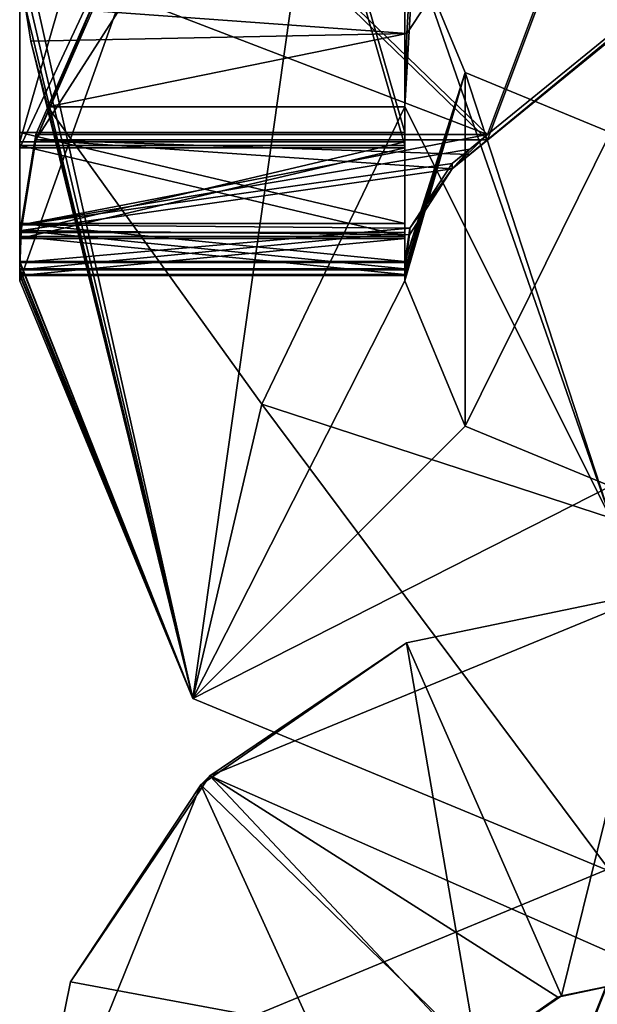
# Model space of a CAD drawing. Header units: millimetres. Extents: x -178 to 178, y -26 to 186.
# Tile 66 of 88: x 154.5 to 156.75, y -5.61 to -1.78. Entities that reach past the tile are written whole.
import ezdxf

# ---------------------------------------------------------------- set-up
doc = ezdxf.new("R2010")
doc.units = ezdxf.units.MM
doc.header["$LTSCALE"] = 52.148148
for name, color, linetype in [('1025', 7, 'CONTINUOUS'), ('1026', 7, 'CONTINUOUS'), ('1066', 7, 'CONTINUOUS'), ('1067', 7, 'CONTINUOUS'), ('663', 7, 'CONTINUOUS'), ('665', 7, 'CONTINUOUS'), ('668', 7, 'CONTINUOUS'), ('821', 7, 'CONTINUOUS'), ('822', 7, 'CONTINUOUS'), ('824', 7, 'CONTINUOUS'), ('825', 7, 'CONTINUOUS'), ('826', 7, 'CONTINUOUS'), ('827', 7, 'CONTINUOUS'), ('832', 7, 'CONTINUOUS'), ('833', 7, 'CONTINUOUS'), ('834', 7, 'CONTINUOUS'), ('835', 7, 'CONTINUOUS'), ('838', 7, 'CONTINUOUS'), ('839', 7, 'CONTINUOUS'), ('852', 7, 'CONTINUOUS'), ('853', 7, 'CONTINUOUS'), ('854', 7, 'CONTINUOUS'), ('856', 7, 'CONTINUOUS'), ('858', 7, 'CONTINUOUS'), ('859', 7, 'CONTINUOUS'), ('860', 7, 'CONTINUOUS'), ('861', 7, 'CONTINUOUS'), ('862', 7, 'CONTINUOUS'), ('863', 7, 'CONTINUOUS'), ('864', 7, 'CONTINUOUS'), ('866', 7, 'CONTINUOUS'), ('867', 7, 'CONTINUOUS'), ('871', 7, 'CONTINUOUS'), ('872', 7, 'CONTINUOUS'), ('873', 7, 'CONTINUOUS'), ('874', 7, 'CONTINUOUS'), ('875', 7, 'CONTINUOUS')]:
    doc.layers.add(name, color=color, linetype=linetype)

msp = doc.modelspace()

# ---------------------------------------------------------------- linework, layer by layer
at = {"layer": '1025', "linetype": 'Continuous'}
for points in [[(157, -5.5, -88.84), (157, -5.5, -19.16), (156.5952, -5.5856, -19.1804), (157, -5.5, -88.84)], [(157, -5.5, -88.84), (156.5952, -5.5856, -19.1804), (156.6091, -5.5796, -88.8207), (157, -5.5, -88.84)], [(156.5952, -5.5856, -19.1804), (156.2685, -5.8181, -19.2078), (156.2812, -5.8048, -88.7931), (156.5952, -5.5856, -19.1804)], [(156.6091, -5.5796, -88.8207), (156.5952, -5.5856, -19.1804), (156.2812, -5.8048, -88.7931), (156.6091, -5.5796, -88.8207)]]:
    msp.add_3dface(points, dxfattribs=at)
at = {"layer": '1026', "linetype": 'Continuous'}
for points in [[(157, -5.5, -19.16), (157, -4, -19.16), (155.2406, -4.7239, -19.2057), (157, -5.5, -19.16)], [(154.6978, -5.5254, -19.2102), (156.2685, -5.8181, -19.2078), (155.2406, -4.7239, -19.2057), (154.6978, -5.5254, -19.2102)], [(156.5952, -5.5856, -19.1804), (157, -5.5, -19.16), (155.2406, -4.7239, -19.2057), (156.5952, -5.5856, -19.1804)], [(156.2685, -5.8181, -19.2078), (156.5952, -5.5856, -19.1804), (155.2406, -4.7239, -19.2057), (156.2685, -5.8181, -19.2078)], [(154.5, -6.5, -19.1499), (156.2685, -5.8181, -19.2078), (154.6978, -5.5254, -19.2102), (154.5, -6.5, -19.1499)]]:
    msp.add_3dface(points, dxfattribs=at)
at = {"layer": '1066', "linetype": 'Continuous'}
for points in [[(157, -4, -88.84), (156.6091, -5.5796, -88.8207), (156.0057, -4.2062, -88.8202), (157, -4, -88.84)], [(157, -4, -88.84), (157, -5.5, -88.84), (156.6091, -5.5796, -88.8207), (157, -4, -88.84)], [(156.0057, -4.2062, -88.8202), (156.2812, -5.8048, -88.7931), (155.2056, -4.7593, -88.7932), (156.0057, -4.2062, -88.8202)], [(156.6091, -5.5796, -88.8207), (156.2812, -5.8048, -88.7931), (156.0057, -4.2062, -88.8202), (156.6091, -5.5796, -88.8207)], [(156, -6.5, -88.8501), (154.5, -6.5, -88.8501), (155.2056, -4.7593, -88.7932), (156, -6.5, -88.8501)], [(156.2812, -5.8048, -88.7931), (156, -6.5, -88.8501), (155.2056, -4.7593, -88.7932), (156.2812, -5.8048, -88.7931)]]:
    msp.add_3dface(points, dxfattribs=at)
at = {"layer": '1067', "linetype": 'Continuous'}
for points in [[(155.2406, -4.7239, -19.2057), (157, -4, -19.16), (156.0057, -4.2062, -88.8202), (155.2406, -4.7239, -19.2057)], [(157, -4, -19.16), (157, -4, -88.84), (156.0057, -4.2062, -88.8202), (157, -4, -19.16)], [(155.2406, -4.7239, -19.2057), (156.0057, -4.2062, -88.8202), (155.2056, -4.7593, -88.7932), (155.2406, -4.7239, -19.2057)], [(154.6978, -5.5254, -19.2102), (155.2406, -4.7239, -19.2057), (155.2056, -4.7593, -88.7932), (154.6978, -5.5254, -19.2102)], [(154.5, -6.5, -88.8501), (154.6978, -5.5254, -19.2102), (155.2056, -4.7593, -88.7932), (154.5, -6.5, -88.8501)], [(154.5, -6.5, -19.1499), (154.6978, -5.5254, -19.2102), (154.5, -6.5, -88.8501), (154.5, -6.5, -19.1499)]]:
    msp.add_3dface(points, dxfattribs=at)
at = {"layer": '663', "linetype": 'Continuous'}
msp.add_3dface([(155.2322, -5.7322, -269), (157, -6.5, -269), (157, -5, -269), (155.2322, -5.7322, -269)], dxfattribs=at)
at = {"layer": '665', "linetype": 'Continuous'}
for points in [[(155.2322, -5.7322, -335), (157, -5, -335), (156, -7.5, -335), (155.2322, -5.7322, -335)], [(156, -7.5, -335), (157, -5, -335), (156.2929, -6.7929, -335), (156, -7.5, -335)], [(156.2929, -6.7929, -335), (157, -5, -335), (157, -6.5, -335), (156.2929, -6.7929, -335)]]:
    msp.add_3dface(points, dxfattribs=at)
at = {"layer": '668', "linetype": 'Continuous'}
for points in [[(155.2322, -5.7322, -269), (157, -5, -269), (155.2322, -5.7322, -335), (155.2322, -5.7322, -269)], [(157, -5, -269), (157, -5, -335), (155.2322, -5.7322, -335), (157, -5, -269)]]:
    msp.add_3dface(points, dxfattribs=at)
at = {"layer": '821', "linetype": 'Continuous'}
for points in [[(156, -1.4195, -19.8004), (156.2929, 3, -19.1112), (156, -2.1195, -19.7975), (156, -1.4195, -19.8004)], [(156, -2.1195, -19.7975), (156.2929, 3, -19.1112), (156.0071, -1.8343, -19.6796), (156, -2.1195, -19.7975)], [(156.0071, -1.8343, -19.6796), (156.2929, 3, -19.1112), (156.0835, -1.7179, -19.3992), (156.0071, -1.8343, -19.6796)]]:
    msp.add_3dface(points, dxfattribs=at)
at = {"layer": '822', "linetype": 'Continuous'}
for points in [[(156, 3, -19.8183), (156, -1.4195, -19.8004), (156, -2.7215, -340.2977), (156, 3, -19.8183)], [(156, 2.9805, -339.8209), (156, 3, -19.8183), (156, -2.2195, -339.7998), (156, 2.9805, -339.8209)], [(156, -2.2195, -339.7998), (156, 3, -19.8183), (156, -2.5736, -339.9448), (156, -2.2195, -339.7998)], [(156, -2.5736, -339.9448), (156, 3, -19.8183), (156, -2.7215, -340.2977), (156, -2.5736, -339.9448)]]:
    msp.add_3dface(points, dxfattribs=at)
at = {"layer": '824', "linetype": 'Continuous'}
for points in [[(154.5, -1.4195, -19.8004), (154.5, 2.9805, -339.8209), (154.5, -2.2195, -339.7998), (154.5, -1.4195, -19.8004)], [(154.5, -2.7215, -340.2977), (154.5, -1.4195, -19.8004), (154.5, -2.5736, -339.9448), (154.5, -2.7215, -340.2977)], [(154.5, -2.5736, -339.9448), (154.5, -1.4195, -19.8004), (154.5, -2.2195, -339.7998), (154.5, -2.5736, -339.9448)]]:
    msp.add_3dface(points, dxfattribs=at)
at = {"layer": '825', "linetype": 'Continuous'}
for points in [[(154.5052, -1.5733, -19.6387), (154.5, -1.4195, -19.8004), (155.1737, -4.423, -358.791), (154.5052, -1.5733, -19.6387)], [(154.5, -1.4195, -19.8004), (154.5, -2.7215, -340.2977), (155.1737, -4.423, -358.791), (154.5, -1.4195, -19.8004)], [(154.5207, -1.7261, -19.4781), (154.5052, -1.5733, -19.6387), (155.1737, -4.423, -358.791), (154.5207, -1.7261, -19.4781)], [(154.5207, -1.7261, -19.4781), (155.1737, -4.423, -358.791), (154.5435, -1.8643, -19.7069), (154.5207, -1.7261, -19.4781)], [(154.5435, -1.8643, -19.7069), (155.1737, -4.423, -358.791), (154.6091, -2.1195, -19.7975), (154.5435, -1.8643, -19.7069)], [(154.6091, -2.1195, -19.7975), (155.1737, -4.423, -358.791), (155.4435, -3.2769, -19.7928), (154.6091, -2.1195, -19.7975)], [(155.1737, -4.423, -358.791), (154.5, -2.7215, -340.2977), (154.5, -2.7256, -341.2977), (155.1737, -4.423, -358.791)], [(154.5, -2.7499, -347.2977), (155.1737, -4.423, -358.791), (154.5, -2.7256, -341.2977), (154.5, -2.7499, -347.2977)], [(154.5, -2.754, -348.2977), (155.1737, -4.423, -358.791), (154.5, -2.7499, -347.2977), (154.5, -2.754, -348.2977)], [(154.5, -2.7723, -352.7976), (155.1737, -4.423, -358.791), (154.5, -2.754, -348.2977), (154.5, -2.7723, -352.7976)], [(154.5, -2.7763, -353.7976), (155.1737, -4.423, -358.791), (154.5, -2.7723, -352.7976), (154.5, -2.7763, -353.7976)], [(154.5, -2.7967, -358.7976), (155.1737, -4.423, -358.791), (154.5, -2.7763, -353.7976), (154.5, -2.7967, -358.7976)], [(155.1737, -4.423, -358.791), (156.8, -5.0966, -358.7882), (155.4435, -3.2769, -19.7928), (155.1737, -4.423, -358.791)], [(156.8, -5.0966, -358.7882), (156.8, -3.7195, -19.791), (155.4435, -3.2769, -19.7928), (156.8, -5.0966, -358.7882)]]:
    msp.add_3dface(points, dxfattribs=at)
at = {"layer": '826', "linetype": 'Continuous'}
for points in [[(156.8, -3.7195, -19.791), (156, -1.4195, -19.8004), (156, -2.1195, -19.7975), (156.8, -3.7195, -19.791)], [(156, -1.4195, -19.8004), (156.8, -3.7195, -19.791), (156.2343, -1.9852, -19.7981), (156, -1.4195, -19.8004)], [(156.2343, -1.9852, -19.7981), (156.8, -3.7195, -19.791), (156.8, -2.2195, -19.7971), (156.2343, -1.9852, -19.7981)], [(156, -2.1195, -19.7975), (154.6091, -2.1195, -19.7975), (155.4435, -3.2769, -19.7928), (156, -2.1195, -19.7975)], [(156.8, -3.7195, -19.791), (156, -2.1195, -19.7975), (155.4435, -3.2769, -19.7928), (156.8, -3.7195, -19.791)]]:
    msp.add_3dface(points, dxfattribs=at)
at = {"layer": '827', "linetype": 'Continuous'}
for points in [[(154.5207, -1.7261, -19.4781), (156.0071, -1.8343, -19.6796), (156.0835, -1.7179, -19.3992), (154.5207, -1.7261, -19.4781)], [(156.0071, -1.8343, -19.6796), (154.5207, -1.7261, -19.4781), (154.5435, -1.8643, -19.7069), (156.0071, -1.8343, -19.6796)], [(156.0071, -1.8343, -19.6796), (154.5435, -1.8643, -19.7069), (154.6091, -2.1195, -19.7975), (156.0071, -1.8343, -19.6796)], [(156, -2.1195, -19.7975), (156.0071, -1.8343, -19.6796), (154.6091, -2.1195, -19.7975), (156, -2.1195, -19.7975)]]:
    msp.add_3dface(points, dxfattribs=at)
at = {"layer": '832', "linetype": 'Continuous'}
for points in [[(156, -2.7215, -340.2977), (156, -1.4195, -19.8004), (156.2343, -1.9852, -19.7981), (156, -2.7215, -340.2977)], [(156, -2.7215, -340.2977), (156.2343, -1.9852, -19.7981), (156, -2.7256, -341.2977), (156, -2.7215, -340.2977)], [(156, -2.7763, -353.7976), (156.2343, -1.9852, -19.7981), (156, -2.7967, -358.7976), (156, -2.7763, -353.7976)], [(156.2343, -1.9852, -19.7981), (156, -2.7763, -353.7976), (156, -2.7723, -352.7976), (156.2343, -1.9852, -19.7981)], [(156, -2.7967, -358.7976), (156.2343, -1.9852, -19.7981), (156.2343, -3.3623, -358.7953), (156, -2.7967, -358.7976)], [(156, -2.7256, -341.2977), (156.2343, -1.9852, -19.7981), (156, -2.7499, -347.2977), (156, -2.7256, -341.2977)], [(156, -2.7499, -347.2977), (156.2343, -1.9852, -19.7981), (156, -2.754, -348.2977), (156, -2.7499, -347.2977)], [(156, -2.754, -348.2977), (156.2343, -1.9852, -19.7981), (156, -2.7723, -352.7976), (156, -2.754, -348.2977)], [(156.2343, -1.9852, -19.7981), (156.8, -2.2195, -19.7971), (156.2343, -3.3623, -358.7953), (156.2343, -1.9852, -19.7981)], [(156.2343, -3.3623, -358.7953), (156.8, -2.2195, -19.7971), (156.8, -3.5966, -358.7943), (156.2343, -3.3623, -358.7953)]]:
    msp.add_3dface(points, dxfattribs=at)
at = {"layer": '833', "linetype": 'Continuous'}
for points in [[(156, 1.2745, -354.4606), (156, -2.7967, -358.7976), (156, 1.4196, -354.8147), (156, 1.2745, -354.4606)], [(156, 1.4196, -354.8147), (156, -2.7967, -358.7976), (156, 1.4033, -358.8146), (156, 1.4196, -354.8147)], [(156, 0.9216, -354.3127), (156, -2.7967, -358.7976), (156, 1.2745, -354.4606), (156, 0.9216, -354.3127)], [(156, -2.2784, -354.2997), (156, -2.7967, -358.7976), (156, 0.9216, -354.3127), (156, -2.2784, -354.2997)], [(156, -2.6313, -354.1518), (156, -2.7967, -358.7976), (156, -2.2784, -354.2997), (156, -2.6313, -354.1518)], [(156, -2.7763, -353.7976), (156, -2.7967, -358.7976), (156, -2.6313, -354.1518), (156, -2.7763, -353.7976)]]:
    msp.add_3dface(points, dxfattribs=at)
at = {"layer": '834', "linetype": 'Continuous'}
for points in [[(156, -2.6313, -354.1518), (156, -2.2784, -354.2997), (154.5, -2.6313, -354.1518), (156, -2.6313, -354.1518)], [(156, -2.2784, -354.2997), (154.5, -2.2784, -354.2997), (154.5, -2.6313, -354.1518), (156, -2.2784, -354.2997)], [(154.5, -2.7763, -353.7976), (156, -2.7763, -353.7976), (156, -2.6313, -354.1518), (154.5, -2.7763, -353.7976)], [(154.5, -2.7763, -353.7976), (156, -2.6313, -354.1518), (154.5, -2.6313, -354.1518), (154.5, -2.7763, -353.7976)]]:
    msp.add_3dface(points, dxfattribs=at)
at = {"layer": '835', "linetype": 'Continuous'}
for points in [[(154.5, 1.4033, -358.8146), (154.5, -2.2784, -354.2997), (154.5, 1.4196, -354.8147), (154.5, 1.4033, -358.8146)], [(154.5, 1.4196, -354.8147), (154.5, -2.2784, -354.2997), (154.5, 1.2745, -354.4606), (154.5, 1.4196, -354.8147)], [(154.5, -2.7967, -358.7976), (154.5, -2.6313, -354.1518), (154.5, 1.4033, -358.8146), (154.5, -2.7967, -358.7976)], [(154.5, -2.6313, -354.1518), (154.5, -2.2784, -354.2997), (154.5, 1.4033, -358.8146), (154.5, -2.6313, -354.1518)], [(154.5, 1.2745, -354.4606), (154.5, -2.2784, -354.2997), (154.5, 0.9216, -354.3127), (154.5, 1.2745, -354.4606)], [(154.5, -2.7967, -358.7976), (154.5, -2.7763, -353.7976), (154.5, -2.6313, -354.1518), (154.5, -2.7967, -358.7976)]]:
    msp.add_3dface(points, dxfattribs=at)
at = {"layer": '838', "linetype": 'Continuous'}
for points in [[(156, -2.2784, -354.2997), (156, 0.9216, -354.3127), (154.5, -2.2784, -354.2997), (156, -2.2784, -354.2997)], [(154.5, -2.2784, -354.2997), (156, 0.9216, -354.3127), (154.5, 0.9216, -354.3127), (154.5, -2.2784, -354.2997)]]:
    msp.add_3dface(points, dxfattribs=at)
at = {"layer": '839', "linetype": 'Continuous'}
for points in [[(155.1737, -4.423, -358.791), (154.5, -2.7967, -358.7976), (156, 1.4033, -358.8146), (155.1737, -4.423, -358.791)], [(156, 1.4033, -358.8146), (154.5, -2.7967, -358.7976), (154.5, 1.4033, -358.8146), (156, 1.4033, -358.8146)], [(156, -2.7967, -358.7976), (155.1737, -4.423, -358.791), (156, 1.4033, -358.8146), (156, -2.7967, -358.7976)], [(155.1737, -4.423, -358.791), (156, -2.7967, -358.7976), (156.2343, -3.3623, -358.7953), (155.1737, -4.423, -358.791)], [(155.1737, -4.423, -358.791), (156.2343, -3.3623, -358.7953), (156.8, -3.5966, -358.7943), (155.1737, -4.423, -358.791)], [(156.8, -5.0966, -358.7882), (155.1737, -4.423, -358.791), (156.8, -3.5966, -358.7943), (156.8, -5.0966, -358.7882)]]:
    msp.add_3dface(points, dxfattribs=at)
at = {"layer": '852', "linetype": 'Continuous'}
for points in [[(154.5, -2.7763, -353.7976), (154.5, -2.7723, -352.7976), (156, -2.7723, -352.7976), (154.5, -2.7763, -353.7976)], [(156, -2.7763, -353.7976), (154.5, -2.7763, -353.7976), (156, -2.7723, -352.7976), (156, -2.7763, -353.7976)]]:
    msp.add_3dface(points, dxfattribs=at)
at = {"layer": '853', "linetype": 'Continuous'}
for points in [[(156, -2.2703, -352.2997), (156, -2.6244, -352.4447), (154.5, -2.2703, -352.2997), (156, -2.2703, -352.2997)], [(154.5, -2.2703, -352.2997), (156, -2.6244, -352.4447), (154.5, -2.6244, -352.4447), (154.5, -2.2703, -352.2997)], [(156, -2.7723, -352.7976), (154.5, -2.7723, -352.7976), (154.5, -2.6244, -352.4447), (156, -2.7723, -352.7976)], [(156, -2.6244, -352.4447), (156, -2.7723, -352.7976), (154.5, -2.6244, -352.4447), (156, -2.6244, -352.4447)]]:
    msp.add_3dface(points, dxfattribs=at)
at = {"layer": '854', "linetype": 'Continuous'}
for points in [[(154.5, 2.9439, -348.8208), (154.5, -2.2703, -352.2997), (154.5, -2.256, -348.7997), (154.5, 2.9439, -348.8208)], [(154.5, -2.2703, -352.2997), (154.5, 2.9439, -348.8208), (154.5, 2.9297, -352.3208), (154.5, -2.2703, -352.2997)], [(154.5, -2.2703, -352.2997), (154.5, -2.6244, -352.4447), (154.5, -2.256, -348.7997), (154.5, -2.2703, -352.2997)], [(154.5, -2.256, -348.7997), (154.5, -2.6244, -352.4447), (154.5, -2.609, -348.6518), (154.5, -2.256, -348.7997)], [(154.5, -2.7723, -352.7976), (154.5, -2.754, -348.2977), (154.5, -2.609, -348.6518), (154.5, -2.7723, -352.7976)], [(154.5, -2.6244, -352.4447), (154.5, -2.7723, -352.7976), (154.5, -2.609, -348.6518), (154.5, -2.6244, -352.4447)]]:
    msp.add_3dface(points, dxfattribs=at)
at = {"layer": '856', "linetype": 'Continuous'}
for points in [[(156, 2.9297, -352.3208), (156, 2.9439, -348.8208), (156, -2.256, -348.7997), (156, 2.9297, -352.3208)], [(156, -2.2703, -352.2997), (156, 2.9297, -352.3208), (156, -2.256, -348.7997), (156, -2.2703, -352.2997)], [(156, -2.609, -348.6518), (156, -2.2703, -352.2997), (156, -2.256, -348.7997), (156, -2.609, -348.6518)], [(156, -2.6244, -352.4447), (156, -2.2703, -352.2997), (156, -2.609, -348.6518), (156, -2.6244, -352.4447)], [(156, -2.754, -348.2977), (156, -2.6244, -352.4447), (156, -2.609, -348.6518), (156, -2.754, -348.2977)], [(156, -2.754, -348.2977), (156, -2.7723, -352.7976), (156, -2.6244, -352.4447), (156, -2.754, -348.2977)]]:
    msp.add_3dface(points, dxfattribs=at)
at = {"layer": '858', "linetype": 'Continuous'}
for points in [[(156, -2.2703, -352.2997), (154.5, -2.2703, -352.2997), (154.5, 2.9297, -352.3208), (156, -2.2703, -352.2997)], [(156, -2.2703, -352.2997), (154.5, 2.9297, -352.3208), (156, 2.9297, -352.3208), (156, -2.2703, -352.2997)]]:
    msp.add_3dface(points, dxfattribs=at)
at = {"layer": '859', "linetype": 'Continuous'}
for points in [[(154.5, -2.256, -348.7997), (154.5, -2.609, -348.6518), (156, -2.256, -348.7997), (154.5, -2.256, -348.7997)], [(154.5, -2.609, -348.6518), (156, -2.609, -348.6518), (156, -2.256, -348.7997), (154.5, -2.609, -348.6518)], [(154.5, -2.754, -348.2977), (156, -2.754, -348.2977), (156, -2.609, -348.6518), (154.5, -2.754, -348.2977)], [(154.5, -2.609, -348.6518), (154.5, -2.754, -348.2977), (156, -2.609, -348.6518), (154.5, -2.609, -348.6518)]]:
    msp.add_3dface(points, dxfattribs=at)
at = {"layer": '860', "linetype": 'Continuous'}
for points in [[(154.5, 2.9439, -348.8208), (154.5, -2.256, -348.7997), (156, 2.9439, -348.8208), (154.5, 2.9439, -348.8208)], [(156, 2.9439, -348.8208), (154.5, -2.256, -348.7997), (156, -2.256, -348.7997), (156, 2.9439, -348.8208)]]:
    msp.add_3dface(points, dxfattribs=at)
at = {"layer": '861', "linetype": 'Continuous'}
for points in [[(154.5, -2.754, -348.2977), (154.5, -2.7499, -347.2977), (156, -2.7499, -347.2977), (154.5, -2.754, -348.2977)], [(154.5, -2.754, -348.2977), (156, -2.7499, -347.2977), (156, -2.754, -348.2977), (154.5, -2.754, -348.2977)]]:
    msp.add_3dface(points, dxfattribs=at)
at = {"layer": '862', "linetype": 'Continuous'}
for points in [[(154.5054, -2.6014, -346.944), (154.5635, -2.2479, -346.7997), (156.1842, -2.3603, -346.812), (154.5054, -2.6014, -346.944)], [(156.1842, -2.3603, -346.812), (154.5635, -2.2479, -346.7997), (156.2525, -2.3047, -346.8027), (156.1842, -2.3603, -346.812)], [(156.2525, -2.3047, -346.8027), (154.5635, -2.2479, -346.7997), (156.3221, -2.2479, -346.7997), (156.2525, -2.3047, -346.8027)], [(156.0175, -2.618, -346.9612), (154.5054, -2.6014, -346.944), (156.1842, -2.3603, -346.812), (156.0175, -2.618, -346.9612)], [(156, -2.7499, -347.2977), (154.5, -2.7499, -347.2977), (154.5054, -2.6014, -346.944), (156, -2.7499, -347.2977)], [(156, -2.7499, -347.2977), (154.5054, -2.6014, -346.944), (156.0175, -2.618, -346.9612), (156, -2.7499, -347.2977)]]:
    msp.add_3dface(points, dxfattribs=at)
at = {"layer": '863', "linetype": 'Continuous'}
for points in [[(154.5635, -2.2479, -346.7997), (154.5635, -2.2276, -341.7998), (154.8161, -1.6484, -341.8021), (154.5635, -2.2479, -346.7997)], [(154.8161, -1.6687, -346.8021), (154.5635, -2.2479, -346.7997), (154.8161, -1.6484, -341.8021), (154.8161, -1.6687, -346.8021)], [(154.5635, -2.2479, -346.7997), (154.5054, -2.6014, -346.944), (154.5635, -2.2276, -341.7998), (154.5635, -2.2479, -346.7997)], [(154.5635, -2.2276, -341.7998), (154.5054, -2.6014, -346.944), (154.5055, -2.5788, -341.6536), (154.5635, -2.2276, -341.7998)], [(154.5, -2.7499, -347.2977), (154.5, -2.7256, -341.2977), (154.5055, -2.5788, -341.6536), (154.5, -2.7499, -347.2977)], [(154.5054, -2.6014, -346.944), (154.5, -2.7499, -347.2977), (154.5055, -2.5788, -341.6536), (154.5054, -2.6014, -346.944)]]:
    msp.add_3dface(points, dxfattribs=at)
at = {"layer": '864', "linetype": 'Continuous'}
for points in [[(157.365, 0.5566, -341.8111), (155.2369, -1.177, -341.804), (156.3221, -2.2276, -341.7998), (157.365, 0.5566, -341.8111)], [(158.3123, -0.6064, -341.8063), (157.365, 0.5566, -341.8111), (156.3221, -2.2276, -341.7998), (158.3123, -0.6064, -341.8063)], [(155.2369, -1.177, -341.804), (154.8161, -1.6484, -341.8021), (156.3221, -2.2276, -341.7998), (155.2369, -1.177, -341.804)], [(154.8161, -1.6484, -341.8021), (154.5635, -2.2276, -341.7998), (156.3221, -2.2276, -341.7998), (154.8161, -1.6484, -341.8021)]]:
    msp.add_3dface(points, dxfattribs=at)
at = {"layer": '866', "linetype": 'Continuous'}
for points in [[(156.3221, -2.2479, -346.7997), (155.2369, -1.1973, -346.804), (157.365, 0.5363, -346.811), (156.3221, -2.2479, -346.7997)], [(156.3221, -2.2479, -346.7997), (157.365, 0.5363, -346.811), (158.3123, -0.6267, -346.8063), (156.3221, -2.2479, -346.7997)], [(156.3221, -2.2479, -346.7997), (154.5635, -2.2479, -346.7997), (155.2369, -1.1973, -346.804), (156.3221, -2.2479, -346.7997)], [(154.5635, -2.2479, -346.7997), (154.8161, -1.6687, -346.8021), (155.2369, -1.1973, -346.804), (154.5635, -2.2479, -346.7997)]]:
    msp.add_3dface(points, dxfattribs=at)
at = {"layer": '867', "linetype": 'Continuous'}
for points in [[(156.1842, -2.3603, -346.812), (158.7, -0.3089, -346.3076), (158.7, -0.2926, -342.3076), (156.1842, -2.3603, -346.812)], [(158.5864, -0.3837, -341.9537), (156.1842, -2.3603, -346.812), (158.7, -0.2926, -342.3076), (158.5864, -0.3837, -341.9537)], [(156.1842, -2.3603, -346.812), (156.2525, -2.3047, -346.8027), (158.7, -0.3089, -346.3076), (156.1842, -2.3603, -346.812)], [(158.7, -0.3089, -346.3076), (156.2525, -2.3047, -346.8027), (158.5864, -0.4028, -346.6607), (158.7, -0.3089, -346.3076)], [(158.3123, -0.6064, -341.8063), (156.1842, -2.3603, -346.812), (158.5864, -0.3837, -341.9537), (158.3123, -0.6064, -341.8063)], [(156.2525, -2.3047, -346.8027), (156.3221, -2.2479, -346.7997), (158.5864, -0.4028, -346.6607), (156.2525, -2.3047, -346.8027)], [(156.3221, -2.2479, -346.7997), (158.3123, -0.6267, -346.8063), (158.5864, -0.4028, -346.6607), (156.3221, -2.2479, -346.7997)], [(156.1842, -2.3603, -346.812), (158.3123, -0.6064, -341.8063), (156.3221, -2.2276, -341.7998), (156.1842, -2.3603, -346.812)], [(156.1842, -2.3603, -346.812), (156.3221, -2.2276, -341.7998), (156.2525, -2.2843, -341.7963), (156.1842, -2.3603, -346.812)], [(156.1842, -2.3399, -341.7865), (156.1842, -2.3603, -346.812), (156.2525, -2.2843, -341.7963), (156.1842, -2.3399, -341.7865)]]:
    msp.add_3dface(points, dxfattribs=at)
at = {"layer": '871', "linetype": 'Continuous'}
for points in [[(156.0175, -2.618, -346.9612), (156.1842, -2.3603, -346.812), (156.0186, -2.5921, -341.6399), (156.0175, -2.618, -346.9612)], [(156.1842, -2.3603, -346.812), (156.1842, -2.3399, -341.7865), (156.0186, -2.5921, -341.6399), (156.1842, -2.3603, -346.812)], [(156, -2.7256, -341.2977), (156.0175, -2.618, -346.9612), (156.0186, -2.5921, -341.6399), (156, -2.7256, -341.2977)], [(156, -2.7256, -341.2977), (156, -2.7499, -347.2977), (156.0175, -2.618, -346.9612), (156, -2.7256, -341.2977)]]:
    msp.add_3dface(points, dxfattribs=at)
at = {"layer": '872', "linetype": 'Continuous'}
for points in [[(154.5635, -2.2276, -341.7998), (154.5055, -2.5788, -341.6536), (156.3221, -2.2276, -341.7998), (154.5635, -2.2276, -341.7998)], [(156.3221, -2.2276, -341.7998), (154.5055, -2.5788, -341.6536), (156.2525, -2.2843, -341.7963), (156.3221, -2.2276, -341.7998)], [(154.5055, -2.5788, -341.6536), (156.1842, -2.3399, -341.7865), (156.2525, -2.2843, -341.7963), (154.5055, -2.5788, -341.6536)], [(156.1842, -2.3399, -341.7865), (154.5055, -2.5788, -341.6536), (156.0186, -2.5921, -341.6399), (156.1842, -2.3399, -341.7865)], [(154.5055, -2.5788, -341.6536), (154.5, -2.7256, -341.2977), (156.0186, -2.5921, -341.6399), (154.5055, -2.5788, -341.6536)], [(154.5, -2.7256, -341.2977), (156, -2.7256, -341.2977), (156.0186, -2.5921, -341.6399), (154.5, -2.7256, -341.2977)]]:
    msp.add_3dface(points, dxfattribs=at)
at = {"layer": '873', "linetype": 'Continuous'}
for points in [[(154.5, -2.7215, -340.2977), (156, -2.7215, -340.2977), (154.5, -2.7256, -341.2977), (154.5, -2.7215, -340.2977)], [(154.5, -2.7256, -341.2977), (156, -2.7215, -340.2977), (156, -2.7256, -341.2977), (154.5, -2.7256, -341.2977)]]:
    msp.add_3dface(points, dxfattribs=at)
at = {"layer": '874', "linetype": 'Continuous'}
for points in [[(156, -2.2195, -339.7998), (156, -2.5736, -339.9448), (154.5, -2.2195, -339.7998), (156, -2.2195, -339.7998)], [(156, -2.5736, -339.9448), (154.5, -2.5736, -339.9448), (154.5, -2.2195, -339.7998), (156, -2.5736, -339.9448)], [(156, -2.5736, -339.9448), (156, -2.7215, -340.2977), (154.5, -2.5736, -339.9448), (156, -2.5736, -339.9448)], [(156, -2.7215, -340.2977), (154.5, -2.7215, -340.2977), (154.5, -2.5736, -339.9448), (156, -2.7215, -340.2977)]]:
    msp.add_3dface(points, dxfattribs=at)
at = {"layer": '875', "linetype": 'Continuous'}
for points in [[(156, 2.9805, -339.8209), (156, -2.2195, -339.7998), (154.5, 2.9805, -339.8209), (156, 2.9805, -339.8209)], [(154.5, 2.9805, -339.8209), (156, -2.2195, -339.7998), (154.5, -2.2195, -339.7998), (154.5, 2.9805, -339.8209)]]:
    msp.add_3dface(points, dxfattribs=at)

doc.saveas('drawing.dxf')
